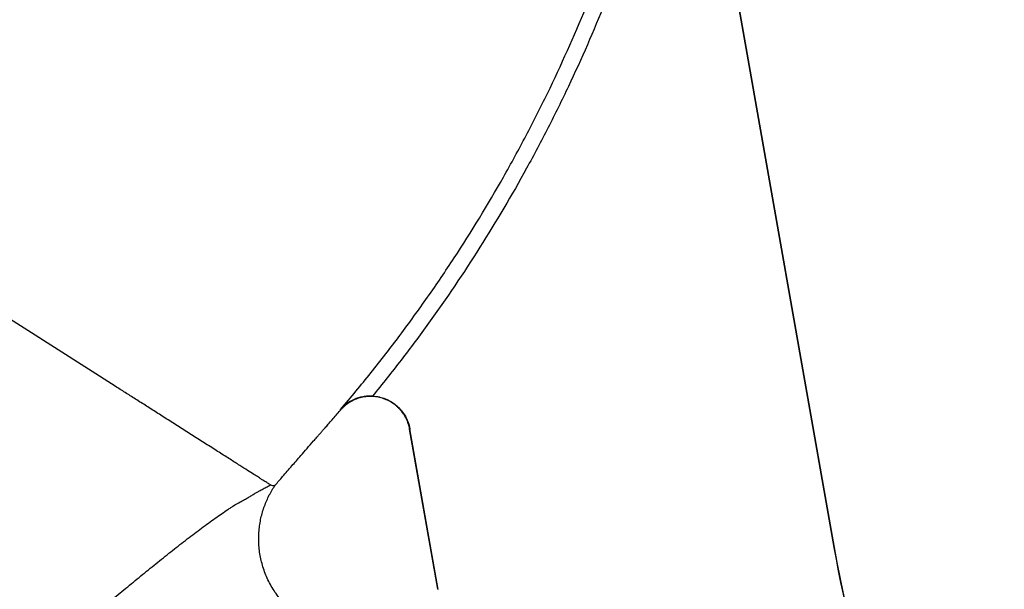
# Model space of a CAD drawing. Header units: millimetres. Extents: x 652 to 2185, y 390 to 2515.
# Tile 15 of 17: x 1437 to 2056, y 1798 to 2157. Entities that reach past the tile are written whole.
import ezdxf

# ---------------------------------------------------------------- set-up
doc = ezdxf.new("R2010")
doc.units = ezdxf.units.MM

msp = doc.modelspace()

# ---------------------------------------------------------------- linework, layer by layer
at = {"color": 7, "linetype": 'Continuous', "lineweight": 25}
for p, q in [((1860.62, 2324.73), (1948.8, 1824.63)), ((1861.11, 2322.95), (1948.97, 1824.66)), ((1496.92, 1926.06), (1413, 1979.46)), ((1699.75, 1798.38), (1682.01, 1899)), ((1699.94, 1798.32), (1682.14, 1899.25)), ((1948.8, 1824.63), (1948.97, 1824.66))]:
    msp.add_line(p, q, dxfattribs=at)
for radius, end in [(800.17, 207.05624), (800, 211.66328)]:
    msp.add_arc((2736.82, 1963.58), radius, 190, end, dxfattribs=at)
for points, knots in [([(1638.62, 1911.52), (1641.85, 1915.3), (1645.06, 1919.11), (1651.39, 1926.78), (1654.54, 1930.64), (1663.85, 1942.28), (1669.93, 1950.13), (1678.85, 1962.03), (1681.79, 1966.02), (1687.6, 1974.05), (1690.47, 1978.08), (1699, 1990.25), (1704.55, 1998.44), (1720.82, 2023.3), (1731.13, 2040.21), (1743.37, 2061.8), (1745.79, 2066.13), (1750.55, 2074.85), (1752.9, 2079.24), (1759.85, 2092.45), (1764.32, 2101.3), (1777.31, 2128.04), (1785.37, 2146.07), (1796.58, 2173.44), (1800.17, 2182.61), (1807.05, 2201.07), (1810.34, 2210.34), (1816.61, 2229.01), (1819.59, 2238.4), (1825.25, 2257.29), (1827.92, 2266.79), (1832.97, 2285.89), (1835.34, 2295.49), (1839.8, 2314.81), (1841.88, 2324.51), (1843.82, 2334.27)], [0, 0, 0, 0, 0.03125, 0.03125, 0.0625, 0.0625, 0.125, 0.125, 0.15625, 0.15625, 0.1875, 0.1875, 0.25, 0.25, 0.375, 0.375, 0.40625, 0.40625, 0.4375, 0.4375, 0.5, 0.5, 0.625, 0.625, 0.6875, 0.6875, 0.75, 0.75, 0.8125, 0.8125, 0.875, 0.875, 0.9375, 0.9375, 1, 1, 1, 1]), ([(1853.59, 2332.33), (1849.83, 2313.39), (1845.55, 2294.64), (1838.28, 2266.82), (1835.72, 2257.59), (1830.3, 2239.24), (1827.45, 2230.12), (1821.47, 2211.97), (1818.33, 2202.95), (1811.77, 2185), (1808.36, 2176.08), (1797.69, 2149.46), (1790.03, 2131.9), (1777.71, 2105.87), (1773.46, 2097.24), (1766.88, 2084.37), (1764.66, 2080.09), (1760.13, 2071.56), (1757.84, 2067.32), (1746.22, 2046.21), (1736.44, 2029.65), (1715.89, 1997.17), (1705.12, 1981.26), (1688.25, 1957.88), (1682.5, 1950.16), (1673.7, 1938.71), (1670.73, 1934.92), (1664.74, 1927.37), (1661.71, 1923.61), (1658.65, 1919.88)], [0, 0, 0, 0, 0.125, 0.125, 0.1875, 0.1875, 0.25, 0.25, 0.3125, 0.3125, 0.375, 0.375, 0.5, 0.5, 0.5625, 0.5625, 0.59375, 0.59375, 0.625, 0.625, 0.75, 0.75, 0.875, 0.875, 0.9375, 0.9375, 0.96875, 0.96875, 1, 1, 1, 1]), ([(1590.27, 1866.66), (1589.93, 1866.87), (1589.07, 1867.43), (1587.05, 1868.71), (1584.18, 1870.54), (1580.3, 1873.01), (1575.32, 1876.18), (1569.26, 1880.03), (1562.29, 1884.47), (1554.7, 1889.29), (1546.82, 1894.31), (1538.91, 1899.34), (1532.45, 1903.45), (1527.41, 1906.66), (1523.7, 1909.02), (1520.07, 1911.33), (1516.52, 1913.59), (1513.05, 1915.8), (1509.66, 1917.96), (1506.35, 1920.06), (1503.13, 1922.11), (1499.98, 1924.11), (1497.93, 1925.42), (1496.92, 1926.06)], [0.56081995, 0.56081995, 0.56081995, 0.56081995, 0.56533554, 0.56985113, 0.57436672, 0.57888231, 0.58339791, 0.5879135, 0.59242909, 0.59694468, 0.60146027, 0.60597586, 0.61049145, 0.61274925, 0.61500704, 0.61726484, 0.61952263, 0.62178043, 0.62403822, 0.62629602, 0.62855381, 0.63081161, 0.63306941, 0.63306941, 0.63306941, 0.63306941]), ([(1682.01, 1899), (1681.8, 1900.17), (1681.51, 1901.31), (1680.79, 1903.53), (1680.35, 1904.62), (1679.57, 1906.21), (1679.29, 1906.73), (1678.69, 1907.75), (1678.38, 1908.25), (1677.38, 1909.71), (1676.66, 1910.63), (1675.47, 1911.93), (1675.06, 1912.35), (1674.21, 1913.16), (1673.76, 1913.56), (1672.4, 1914.68), (1671.44, 1915.37), (1669.44, 1916.59), (1668.4, 1917.13), (1666.77, 1917.83), (1666.22, 1918.05), (1665.11, 1918.44), (1664.55, 1918.62), (1662.85, 1919.08), (1661.7, 1919.31), (1659.95, 1919.53), (1659.36, 1919.58), (1658.18, 1919.65), (1657.59, 1919.66), (1655.82, 1919.63), (1654.66, 1919.53), (1652.92, 1919.26), (1652.34, 1919.15), (1651.2, 1918.88), (1650.62, 1918.73), (1648.92, 1918.21), (1647.83, 1917.78), (1645.71, 1916.79), (1644.68, 1916.22), (1643.2, 1915.25), (1642.72, 1914.9), (1641.78, 1914.19), (1640.86, 1913.44), (1640, 1912.63), (1639.38, 1912), (1639.18, 1911.78), (1638.78, 1911.35), (1638.58, 1911.13), (1638.39, 1910.9)], [0, 0, 0, 0, 0.0625, 0.0625, 0.125, 0.125, 0.15625, 0.15625, 0.1875, 0.1875, 0.25, 0.25, 0.28125, 0.28125, 0.3125, 0.3125, 0.375, 0.375, 0.4375, 0.4375, 0.46875, 0.46875, 0.5, 0.5, 0.5625, 0.5625, 0.59375, 0.59375, 0.625, 0.625, 0.6875, 0.6875, 0.71875, 0.71875, 0.75, 0.75, 0.8125, 0.8125, 0.875, 0.875, 0.90625, 0.90625, 0.9375, 0.96875, 0.96875, 0.984375, 0.984375, 1, 1, 1, 1]), ([(1658.65, 1919.88), (1657.6, 1919.93), (1656.57, 1919.91), (1655.05, 1919.8), (1654.55, 1919.75), (1653.55, 1919.61), (1653.05, 1919.53), (1651.59, 1919.25), (1650.66, 1919.01), (1648.85, 1918.44), (1647.97, 1918.11), (1645.42, 1916.98), (1643.89, 1916.08), (1641.77, 1914.53), (1641.1, 1913.97), (1640.13, 1913.09), (1639.82, 1912.79), (1639.36, 1912.32), (1639.21, 1912.16), (1638.91, 1911.84), (1638.77, 1911.68), (1638.62, 1911.52)], [0, 0, 0, 0, 0.125, 0.125, 0.1875, 0.1875, 0.25, 0.25, 0.375, 0.375, 0.5, 0.5, 0.75, 0.75, 0.875, 0.875, 0.9375, 0.9375, 0.96875, 0.96875, 1, 1, 1, 1]), ([(1658.65, 1919.88), (1659.35, 1919.85), (1660.05, 1919.79), (1661.45, 1919.6), (1662.15, 1919.48), (1664.22, 1919.03), (1665.55, 1918.62), (1667.5, 1917.84), (1668.15, 1917.55), (1669.41, 1916.91), (1670.03, 1916.56), (1671.83, 1915.46), (1672.95, 1914.63), (1674.53, 1913.24), (1675.04, 1912.75), (1676.02, 1911.73), (1676.49, 1911.2), (1677.82, 1909.56), (1678.61, 1908.41), (1679.64, 1906.57), (1679.96, 1905.95), (1680.55, 1904.66), (1680.82, 1904), (1681.53, 1902.01), (1681.89, 1900.64), (1682.14, 1899.25)], [0, 0, 0, 0, 0.0625, 0.0625, 0.125, 0.125, 0.25, 0.25, 0.3125, 0.3125, 0.375, 0.375, 0.5, 0.5, 0.5625, 0.5625, 0.625, 0.625, 0.75, 0.75, 0.8125, 0.8125, 0.875, 0.875, 1, 1, 1, 1]), ([(1597.44, 1863.86), (1599, 1865.66), (1602.49, 1869.7), (1607.88, 1875.91), (1613, 1881.79), (1617.56, 1887.03), (1620.56, 1890.46), (1622.63, 1892.82), (1623.69, 1894.03), (1624.81, 1895.31), (1626.02, 1896.69), (1627.37, 1898.24), (1629, 1900.09), (1631.84, 1903.33), (1635.03, 1906.98), (1637.52, 1909.9), (1638.38, 1910.91)], [0, 0, 0, 0, 0.1148588, 0.256538, 0.3956902, 0.4898398, 0.5904679, 0.615039, 0.6408379, 0.667942, 0.6967819, 0.7290831, 0.7667238, 0.8153081, 0.9363851, 1, 1, 1, 1]), ([(1584.16, 1858.37), (1584.17, 1858.38), (1584.18, 1858.38), (1584.19, 1858.39), (1584.22, 1858.4), (1584.24, 1858.42), (1584.29, 1858.45), (1584.39, 1858.5), (1584.63, 1858.63), (1585.09, 1858.89), (1585.48, 1859.11), (1586.26, 1859.54), (1586.76, 1859.81), (1588.21, 1860.62), (1589.13, 1861.12), (1590.85, 1862.06), (1591.65, 1862.49), (1592.76, 1863.09), (1593.12, 1863.29), (1593.81, 1863.65), (1594.14, 1863.83), (1594.45, 1864)], [0, 0, 0, 0, 0.001953, 0.001953, 0.003906, 0.007812, 0.007812, 0.015625, 0.03125, 0.0625, 0.125, 0.125, 0.25, 0.25, 0.5, 0.5, 0.75, 0.75, 0.875, 0.875, 1, 1, 1, 1]), ([(1646.26, 1770.2), (1645.45, 1770.21), (1643.35, 1770.24), (1639.93, 1770.56), (1636.02, 1771.15), (1632.12, 1772.02), (1628.25, 1773.16), (1624.45, 1774.56), (1620.73, 1776.22), (1617.13, 1778.14), (1613.65, 1780.3), (1610.32, 1782.7), (1607.16, 1785.32), (1604.19, 1788.16), (1601.31, 1791.31), (1598.59, 1794.75), (1596.08, 1798.49), (1593.87, 1802.35), (1591.98, 1806.33), (1590.4, 1810.38), (1589.13, 1814.5), (1588.16, 1818.65), (1587.5, 1822.82), (1587.13, 1826.98), (1587.06, 1831.12), (1587.26, 1835.2), (1587.74, 1839.22), (1588.47, 1843.15), (1589.46, 1846.98), (1590.67, 1850.69), (1592.1, 1854.26), (1593.73, 1857.68), (1595.5, 1860.89), (1596.82, 1862.89), (1597.45, 1863.86)], [0, 0, 0, 0, 0.018775, 0.048959, 0.079607, 0.110577, 0.141777, 0.173147, 0.204644, 0.236239, 0.26791, 0.299641, 0.331422, 0.363241, 0.395092, 0.430279, 0.465123, 0.499554, 0.533596, 0.567272, 0.600597, 0.633581, 0.66623, 0.698547, 0.730532, 0.762182, 0.793487, 0.824439, 0.855021, 0.885215, 0.914997, 0.944336, 0.973195, 1, 1, 1, 1]), ([(1594.45, 1864), (1594.2, 1864.16), (1593.92, 1864.33), (1593.32, 1864.71), (1593, 1864.93), (1592.31, 1865.37), (1591.93, 1865.61), (1591.14, 1866.11), (1590.72, 1866.38), (1590.27, 1866.66)], [0, 0, 0, 0, 0.25, 0.25, 0.5, 0.5, 0.75, 0.75, 1, 1, 1, 1]), ([(1594.45, 1864), (1594.86, 1863.84), (1595.68, 1863.52), (1596.83, 1863.74), (1597.48, 1863.92), (1597.42, 1863.9), (1597.4, 1863.89)], [0, 0, 0, 0, 0.287443, 0.574962, 0.862409, 1, 1, 1, 1]), ([(1445.24, 1754.06), (1446.98, 1755.23), (1448.71, 1756.42), (1452.13, 1758.84), (1453.83, 1760.08), (1458.9, 1763.83), (1462.26, 1766.35), (1472.27, 1773.98), (1478.86, 1779.15), (1488.64, 1786.97), (1491.88, 1789.58), (1498.32, 1794.81), (1501.53, 1797.42), (1506.3, 1801.33), (1507.89, 1802.63), (1511.06, 1805.22), (1512.64, 1806.52), (1517.37, 1810.38), (1520.5, 1812.93), (1526.75, 1817.96), (1529.86, 1820.45), (1536.04, 1825.32), (1539.11, 1827.71), (1543.68, 1831.22), (1545.2, 1832.38), (1548.21, 1834.65), (1549.69, 1835.76), (1552.62, 1837.93), (1554.07, 1839), (1556.92, 1841.07), (1558.32, 1842.07), (1562.46, 1845.01), (1565.13, 1846.84), (1568.28, 1848.92), (1568.91, 1849.33), (1570.13, 1850.12), (1570.73, 1850.5), (1572.47, 1851.59), (1573.57, 1852.25), (1575.11, 1853.15), (1575.61, 1853.43), (1576.56, 1853.95), (1577.01, 1854.19), (1578.35, 1854.91), (1579.19, 1855.38), (1580.78, 1856.28), (1581.53, 1856.72), (1582.92, 1857.57), (1583.57, 1857.98), (1584.16, 1858.37)], [0, 0, 0, 0, 0.03125, 0.03125, 0.0625, 0.0625, 0.125, 0.125, 0.25, 0.25, 0.3125, 0.3125, 0.375, 0.375, 0.40625, 0.40625, 0.4375, 0.4375, 0.5, 0.5, 0.5625, 0.5625, 0.625, 0.625, 0.65625, 0.65625, 0.6875, 0.6875, 0.71875, 0.71875, 0.75, 0.75, 0.8125, 0.8125, 0.828125, 0.828125, 0.84375, 0.84375, 0.875, 0.875, 0.890625, 0.890625, 0.90625, 0.90625, 0.9375, 0.9375, 0.96875, 0.96875, 1, 1, 1, 1])]:
    msp.add_open_spline(points, degree=3, knots=knots, dxfattribs=at)
for points in [[(1638.39, 1910.9), (1638.49, 1911.02), (1638.56, 1911.22), (1638.62, 1911.52)], [(1682.14, 1899.25), (1682.1, 1899.14), (1682.06, 1899.06), (1682.01, 1899)]]:
    msp.add_open_spline(points, degree=3, dxfattribs=at)

doc.saveas('drawing.dxf')
